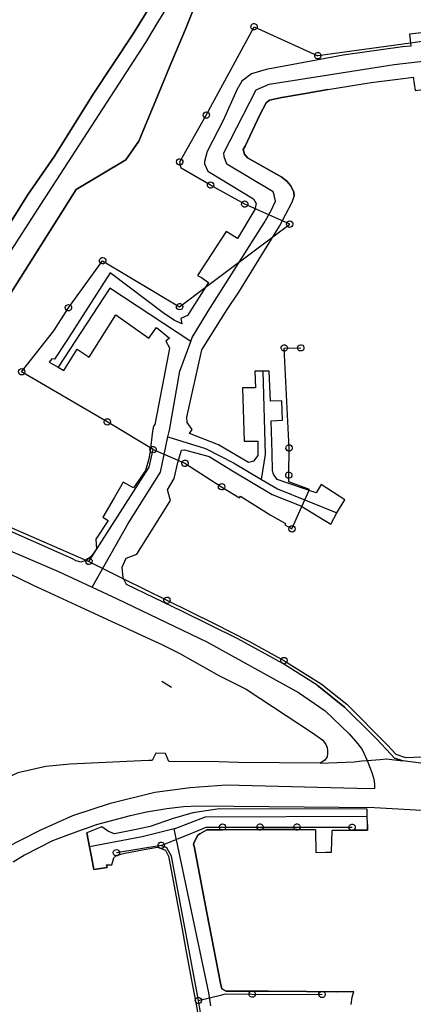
# Model space of a CAD drawing. Extents: x 166506 to 171543, y 332500 to 338212.
# Tile 134 of 139: x 170418 to 170566, y 336607 to 336978. Entities that reach past the tile are written whole.
import ezdxf

# ---------------------------------------------------------------- set-up
doc = ezdxf.new("R2010")
doc.units = 0
doc.header["$MEASUREMENT"] = 0
doc.layers.get('0').update_dxf_attribs({"color": 1, "linetype": 'CONTINUOUS'})
for name, color, linetype in [('IRISH_OS_1000S_FEATURE', 252, 'CONTINUOUS'), ('UNDERGROUND_ROUTE', 1, 'CONTINUOUS'), ('UUB', 1, 'CONTINUOUS')]:
    doc.layers.add(name, color=color, linetype=linetype)

# ---------------------------------------------------------------- blocks, each defined once
blk = doc.blocks.new('UUB_LOCATION_AC_T02')
at = {"color": 0, "linetype": 'ByBlock'}
blk.add_lwpolyline([(18862, 2286, -1), (-18862, -2286, -1), (18862, 2286)], format="xyb", close=True, dxfattribs=at)

msp = doc.modelspace()

# ---------------------------------------------------------------- linework, layer by layer
at = {"layer": 'IRISH_OS_1000S_FEATURE', "color": 9}
for points in [[(170484.129, 337000), (170468.829, 336974.803), (170465.277, 336968.953), (170424.228, 336905.829), (170400, 336868.247)], [(170413.025, 336872.338), (170439.069, 336913.551), (170457.874, 336924.717), (170462.772, 336931.825), (170471.283, 336952.357), (170474.194, 336959.379), (170480.296, 336973.996), (170485.58, 336987.322), (170493.592, 337000), (170478.128, 337000), (170471.036, 336989.188), (170461.014, 336972.802), (170460.389, 336971.78), (170445.463, 336949.435), (170430.931, 336926.09), (170420.695, 336911.425), (170408.982, 336892.874)], [(170461.014, 336972.802), (170471.036, 336989.188)], [(170485.58, 336987.322), (170480.296, 336973.996)], [(170635.697, 336979.341), (170635.307, 336978.297), (170633.466, 336976.058), (170630.237, 336974.985), (170607.483, 336972.281), (170605.612, 336972.045), (170604.836, 336976.782), (170590.654, 336975.215), (170591.169, 336970.821), (170580.42, 336969.471), (170579.543, 336973.775), (170564.858, 336972.146), (170565.387, 336967.621), (170562.272, 336967.278)], [(170579.543, 336973.775), (170564.858, 336972.146), (170565.387, 336967.621), (170562.272, 336967.278), (170539.841, 336964.157), (170533.202, 336962.988), (170510.792, 336958.784), (170505.225, 336957.097), (170501.575, 336954.355), (170499.676, 336951.14), (170494.588, 336939.545), (170488.507, 336927.917), (170487.547, 336924.182), (170487.465, 336923.28), (170488.715, 336920.526), (170506.022, 336910.122), (170507.045, 336908.286), (170506.466, 336906.071), (170499.976, 336895.115), (170495.695, 336897.74), (170484.883, 336881.215), (170486.32, 336880.371), (170488.984, 336878.523), (170481.053, 336866.063), (170478.61, 336865.017), (170478.922, 336862.939), (170476.085, 336864.353), (170472.387, 336866.795), (170451.95, 336882.153), (170435.317, 336856.313), (170430.906, 336849.676), (170429.896, 336849.82), (170428.955, 336848.58), (170432.252, 336846.649), (170434.484, 336845.341), (170439.473, 336853.472), (170443.961, 336850.44), (170454.025, 336866.317), (170466.478, 336857.575), (170469.387, 336861.584), (170474.255, 336857.626), (170472.882, 336856.447), (170474.275, 336853.938), (170474.113, 336852.378), (170468.756, 336825.069), (170468.234, 336824.434), (170467.93, 336822.513), (170467.012, 336814.999), (170466.467, 336812.103), (170465.238, 336807.77), (170460.78, 336801.257), (170456.857, 336803.379), (170453.47, 336797.45), (170449.134, 336790.192), (170451.198, 336788.866), (170446.528, 336781.815), (170446.811, 336778.266), (170444.873, 336775.397), (170443.141, 336773.999), (170440.896, 336773.214), (170439.138, 336773.744), (170437.433, 336774.565), (170409.534, 336786.94)], [(170460.389, 336971.78), (170461.014, 336972.802)], [(170480.296, 336973.996), (170474.194, 336959.379), (170471.283, 336952.357)], [(170400, 336878.744), (170408.982, 336892.874), (170420.695, 336911.425), (170430.931, 336926.09), (170445.463, 336949.435), (170460.389, 336971.78)], [(170482.393, 336856.351), (170482.919, 336857.785), (170488.864, 336867.696), (170509.999, 336901.06), (170512.66, 336905.691), (170514.242, 336909.21), (170513.85, 336911.531), (170513.394, 336912.643), (170495.923, 336923.068), (170494.897, 336925.83), (170494.845, 336927.429), (170507.051, 336951.129), (170511.86, 336953.242), (170559.073, 336960.695), (170614.574, 336967.072), (170625.161, 336968.047)], [(170562.272, 336967.278), (170539.841, 336964.157), (170533.202, 336962.988)], [(170533.202, 336962.988), (170510.792, 336958.784), (170505.225, 336957.097), (170501.575, 336954.355), (170499.676, 336951.14), (170494.588, 336939.545)], [(170562.506, 336955.38), (170566.26, 336955.859), (170566.984, 336950.929), (170581.436, 336952.585), (170581.139, 336957.59), (170585.257, 336957.96)], [(170417.179, 336767.25), (170423.08, 336764.432), (170427.529, 336762.377), (170439.006, 336757.074), (170452.591, 336750.798), (170456.65, 336748.922), (170463.959, 336745.573), (170471.412, 336742.156), (170478.194, 336738.738), (170492.984, 336730.564), (170503.179, 336725.325), (170528.315, 336708.89), (170532.17, 336706.104), (170533.285, 336704.47), (170533.731, 336703.338), (170533.956, 336702.16), (170533.893, 336701.079), (170533.81, 336699.878), (170532.95, 336698.629), (170531.108, 336697.447), (170544, 336698.039), (170546.858, 336698.318), (170548.855, 336698.47), (170553.767, 336698.841), (170556.143, 336699.059), (170558.192, 336698.885), (170562.391, 336698.317), (170559.175, 336699.402), (170557.751, 336700.815), (170552.415, 336706.645), (170550.882, 336708.159), (170540.364, 336718.545), (170530.001, 336726.818), (170517.013, 336734.989), (170500.048, 336744.269), (170478.975, 336754.757), (170458.141, 336764.73), (170456.791, 336767.288), (170456.471, 336771.268), (170457.954, 336774.667), (170461.956, 336776.212), (170474.642, 336796.383), (170473.543, 336800.462), (170476.117, 336804.72), (170477.514, 336810.788), (170478.789, 336815.437), (170479.967, 336815.465), (170489.3, 336812.984), (170498.116, 336807.578), (170513.062, 336798.674), (170523.873, 336794.449), (170535.137, 336787.518), (170537.498, 336791.721), (170540.449, 336796.716), (170531.478, 336802.486), (170529.605, 336799.334), (170514.896, 336804.281), (170513.578, 336806.403), (170513.171, 336807.553), (170513.076, 336814.427), (170512.711, 336826.449), (170516.929, 336826.673), (170516.682, 336833.922), (170512.425, 336833.866), (170511.892, 336845.15), (170509.682, 336845.185), (170506.485, 336845.155), (170506.711, 336838.86), (170501.811, 336838.872), (170502.497, 336818.839), (170507.67, 336818.81), (170507.589, 336813.425), (170505.98, 336811.277), (170504.056, 336810.707), (170492.843, 336817.379), (170481.876, 336821.702), (170482.903, 336823.141), (170480.981, 336825.808), (170480.811, 336827.834), (170486.537, 336853.186), (170493.919, 336865.013), (170496.116, 336868.408), (170500.463, 336874.968), (170515.811, 336899.791), (170520.641, 336908.794), (170521.339, 336911.076), (170521.274, 336912.706), (170519.983, 336915.075), (170518.715, 336916.608), (170516.638, 336918.23), (170503.732, 336925.497), (170502.564, 336926.901), (170502.074, 336928.699), (170502.845, 336929.916), (170508.442, 336941.646), (170510.729, 336946.199), (170512.03, 336947.293), (170516.642, 336948.193), (170524.92, 336949.638), (170534.038, 336951.224), (170550.4, 336953.836), (170562.506, 336955.38), (170566.26, 336955.859), (170566.984, 336950.929)], [(170534.038, 336951.224), (170550.4, 336953.836), (170562.506, 336955.38)], [(170471.283, 336952.357), (170462.772, 336931.825), (170457.874, 336924.717), (170439.069, 336913.551)], [(170534.038, 336951.224), (170524.92, 336949.638)], [(170516.642, 336948.193), (170512.03, 336947.293), (170510.729, 336946.199), (170508.442, 336941.646), (170502.845, 336929.916)], [(170524.92, 336949.638), (170516.642, 336948.193)], [(170494.588, 336939.545), (170488.507, 336927.917), (170487.547, 336924.182), (170487.465, 336923.28), (170488.715, 336920.526), (170506.022, 336910.122), (170507.045, 336908.286), (170506.466, 336906.071), (170499.976, 336895.115), (170495.695, 336897.74), (170484.883, 336881.215)], [(170502.845, 336929.916), (170502.074, 336928.699), (170502.564, 336926.901), (170503.732, 336925.497), (170516.638, 336918.23), (170518.715, 336916.608), (170519.983, 336915.075), (170521.274, 336912.706)], [(170439.069, 336913.551), (170413.025, 336872.338), (170412.207, 336870.923)], [(170500.463, 336874.968), (170515.811, 336899.791), (170520.641, 336908.794), (170521.339, 336911.076)], [(170521.274, 336912.706), (170521.339, 336911.076)], [(170478.922, 336862.939), (170476.085, 336864.353), (170472.387, 336866.795), (170451.95, 336882.153), (170435.317, 336856.313)], [(170484.883, 336881.215), (170486.32, 336880.371)], [(170486.32, 336880.371), (170488.984, 336878.523)], [(170482.393, 336856.351), (170451.746, 336876.365), (170432.252, 336846.649)], [(170488.984, 336878.523), (170481.053, 336866.063), (170478.61, 336865.017), (170478.922, 336862.939)], [(170496.116, 336868.408), (170500.463, 336874.968)], [(170481.876, 336821.702), (170482.903, 336823.141), (170480.981, 336825.808), (170480.811, 336827.834), (170486.537, 336853.186), (170493.919, 336865.013), (170496.116, 336868.408)], [(170434.484, 336845.341), (170439.473, 336853.472), (170443.961, 336850.44), (170454.025, 336866.317), (170466.478, 336857.575), (170469.387, 336861.584), (170474.255, 336857.626)], [(170474.255, 336857.626), (170472.882, 336856.447), (170474.275, 336853.938), (170474.113, 336852.378), (170468.756, 336825.069)], [(170435.317, 336856.313), (170430.906, 336849.676), (170429.896, 336849.82)], [(170473.738, 336820.385), (170474.285, 336822.955), (170478.264, 336845.104), (170482.393, 336856.351)], [(170429.896, 336849.82), (170428.955, 336848.58)], [(170428.955, 336848.58), (170432.252, 336846.649)], [(170432.252, 336846.649), (170434.484, 336845.341)], [(170509.682, 336845.185), (170506.485, 336845.155), (170506.711, 336838.86), (170501.811, 336838.872), (170502.497, 336818.839), (170507.67, 336818.81), (170507.589, 336813.425), (170505.98, 336811.277), (170504.056, 336810.707), (170492.843, 336817.379), (170481.876, 336821.702)], [(170508.973, 336804.386), (170510.541, 336813.703), (170509.682, 336845.185)], [(170511.892, 336845.15), (170509.682, 336845.185)], [(170540.449, 336796.716), (170531.478, 336802.486), (170529.605, 336799.334), (170514.896, 336804.281), (170513.578, 336806.403), (170513.171, 336807.553), (170513.076, 336814.427), (170512.711, 336826.449), (170516.929, 336826.673), (170516.682, 336833.922), (170512.425, 336833.866), (170511.892, 336845.15)], [(170468.756, 336825.069), (170468.234, 336824.434), (170467.93, 336822.513)], [(170445.113, 336763.788), (170458.723, 336787.798), (170470.904, 336807.108), (170473.738, 336820.385)], [(170467.93, 336822.513), (170467.012, 336814.999), (170466.467, 336812.103)], [(170473.738, 336820.385), (170487.903, 336816.058), (170498.425, 336810.653), (170508.973, 336804.386)], [(170477.514, 336810.788), (170478.789, 336815.437)], [(170478.789, 336815.437), (170479.967, 336815.465), (170489.3, 336812.984), (170498.116, 336807.578), (170513.062, 336798.674), (170523.873, 336794.449), (170535.137, 336787.518), (170537.498, 336791.721)], [(170530.001, 336726.818), (170517.013, 336734.989), (170500.048, 336744.269), (170478.975, 336754.757), (170458.141, 336764.73), (170456.791, 336767.288), (170456.471, 336771.268), (170457.954, 336774.667), (170461.956, 336776.212), (170474.642, 336796.383), (170473.543, 336800.462), (170476.117, 336804.72), (170477.514, 336810.788)], [(170466.467, 336812.103), (170465.238, 336807.77), (170460.78, 336801.257), (170456.857, 336803.379)], [(170456.857, 336803.379), (170453.47, 336797.45)], [(170508.973, 336804.386), (170515.039, 336800.782), (170537.498, 336791.721)], [(170453.47, 336797.45), (170449.134, 336790.192), (170451.198, 336788.866), (170446.528, 336781.815), (170446.811, 336778.266), (170444.873, 336775.397), (170443.141, 336773.999), (170440.896, 336773.214), (170439.138, 336773.744), (170437.433, 336774.565), (170409.534, 336786.94), (170400, 336790.907)], [(170537.498, 336791.721), (170540.449, 336796.716)], [(170400, 336783.472), (170432.438, 336769.638), (170445.113, 336763.788)], [(170414.875, 336768.367), (170417.179, 336767.25), (170423.08, 336764.432), (170427.529, 336762.377)], [(170427.529, 336762.377), (170439.006, 336757.074)], [(170445.113, 336763.788), (170454.601, 336759.341), (170488.405, 336743.209), (170523.018, 336724.075), (170533.035, 336717.15), (170542.126, 336708.51), (170545.249, 336704.951), (170546.94, 336702.62), (170548.855, 336698.47)], [(170439.006, 336757.074), (170452.591, 336750.798)], [(170452.591, 336750.798), (170456.65, 336748.922), (170463.959, 336745.573)], [(170463.959, 336745.573), (170471.412, 336742.156), (170478.194, 336738.738)], [(170478.194, 336738.738), (170492.984, 336730.564), (170503.179, 336725.325)], [(170503.179, 336725.325), (170528.315, 336708.89), (170532.17, 336706.104), (170533.285, 336704.47), (170533.731, 336703.338), (170533.956, 336702.16), (170533.893, 336701.079), (170533.81, 336699.878), (170532.95, 336698.629), (170531.108, 336697.447)], [(170530.001, 336726.818), (170540.364, 336718.545), (170550.882, 336708.159)], [(170550.882, 336708.159), (170552.415, 336706.645), (170557.751, 336700.815), (170559.175, 336699.402), (170562.391, 336698.317)], [(170463.638, 336698.351), (170436.885, 336697.132), (170427.624, 336696.199)], [(170466.462, 336698.506), (170463.638, 336698.351)], [(170492.957, 336697.963), (170474.063, 336698.156), (170472.856, 336701.153), (170469.205, 336701.3), (170467.748, 336698.538), (170466.462, 336698.506)], [(170531.108, 336697.447), (170500.403, 336697.751), (170492.957, 336697.963)], [(170531.108, 336697.447), (170544, 336698.039), (170546.858, 336698.318), (170548.855, 336698.47)], [(170531.108, 336697.447), (170544, 336698.039), (170546.858, 336698.318), (170548.855, 336698.47)], [(170548.855, 336698.47), (170553.767, 336698.841), (170556.143, 336699.059)], [(170548.855, 336698.47), (170553.767, 336698.841), (170556.143, 336699.059)], [(170548.855, 336698.47), (170550.679, 336693.913), (170551.431, 336691.462), (170551.609, 336689.63), (170551.711, 336687.883)], [(170556.143, 336699.059), (170558.192, 336698.885), (170562.391, 336698.317)], [(170556.143, 336699.059), (170558.192, 336698.885), (170562.391, 336698.317)], [(170569.175, 336697.429), (170562.391, 336698.317)], [(170427.624, 336696.199), (170417.133, 336693.822), (170413.095, 336692), (170409.114, 336689.187)], [(170400, 336657.698), (170412.452, 336665.528), (170425.546, 336672.218), (170437.904, 336677.781), (170452.006, 336682.377), (170468.725, 336686.587), (170482.065, 336688.281), (170495.707, 336689.372), (170544.978, 336688.069), (170551.711, 336687.883)], [(170442.796, 336672.906), (170446.782, 336674.396), (170459.648, 336677.741), (170465.661, 336679.122), (170473.296, 336680.368), (170479.621, 336681.144), (170485.207, 336681.431), (170551.618, 336680.75)], [(170542.799, 336606.555), (170543.285, 336609.361), (170543.841, 336611.44), (170537.407, 336611.356), (170525.939, 336611.46), (170511.698, 336611.59), (170511.363, 336611.591), (170499.57, 336611.631), (170495.654, 336611.619), (170494.033, 336612.414), (170493.554, 336614.596), (170488.552, 336640.498), (170483.585, 336666.221), (170483.382, 336666.828), (170483.567, 336667.704), (170485.025, 336670.353), (170485.724, 336670.904), (170488.336, 336672.374), (170494.199, 336672.401), (170508.449, 336672.438), (170522.503, 336672.474), (170529.345, 336672.388), (170529.561, 336663.888), (170533.349, 336663.902), (170535.48, 336663.91), (170535.689, 336672.124), (170543.151, 336672.226), (170548.961, 336672.239), (170549.01, 336674.328), (170548.941, 336677.516), (170548.884, 336680.183), (170493.119, 336680.256), (170483.168, 336678.771), (170475.264, 336676.553), (170467.008, 336673.602), (170461.728, 336672.52), (170453.504, 336670.923), (170451.29, 336671.772), (170448.823, 336673.461), (170443.105, 336671.287), (170444.11, 336666.014), (170444.845, 336662.155), (170445.734, 336657.488), (170450.82, 336658.241), (170450.554, 336659.235), (170452.617, 336659.199), (170453.301, 336661.878), (170454.48, 336662.826), (170457.411, 336663.534), (170466.121, 336665.165), (170469.752, 336665.845), (170472.854, 336664.656), (170473.991, 336662.484), (170475.006, 336656.572), (170475.006, 336656.572), (170479.038, 336634.95), (170480.369, 336627.837), (170482.525, 336616.31), (170484.716, 336604.601)], [(170548.941, 336677.516), (170548.884, 336680.183), (170493.119, 336680.256), (170483.168, 336678.771), (170475.264, 336676.553), (170467.008, 336673.602), (170461.728, 336672.52), (170453.504, 336670.923), (170451.29, 336671.772), (170448.823, 336673.461), (170443.105, 336671.287)], [(170551.618, 336680.75), (170564.983, 336680.036)], [(170564.983, 336680.036), (170569.335, 336679.803)], [(170476.119, 336672.726), (170487.929, 336677.258), (170548.941, 336677.516)], [(170549.01, 336674.328), (170548.941, 336677.516)], [(170442.796, 336672.906), (170435.19, 336670.066)], [(170476.119, 336672.726), (170463.968, 336669.769), (170444.11, 336666.014)], [(170489.854, 336606.075), (170489.197, 336610.936), (170476.119, 336672.726)], [(170494.199, 336672.401), (170488.336, 336672.374), (170485.724, 336670.904), (170485.025, 336670.353), (170483.567, 336667.704), (170483.382, 336666.828)], [(170508.449, 336672.438), (170494.199, 336672.401)], [(170522.503, 336672.474), (170508.449, 336672.438)], [(170529.345, 336672.388), (170522.503, 336672.474)], [(170529.345, 336672.388), (170529.561, 336663.888), (170533.349, 336663.902)], [(170533.349, 336663.902), (170535.48, 336663.91), (170535.689, 336672.124)], [(170543.151, 336672.226), (170535.689, 336672.124)], [(170548.961, 336672.239), (170543.151, 336672.226)], [(170549.01, 336674.328), (170548.961, 336672.239)], [(170435.19, 336670.066), (170430.13, 336668.175), (170419.586, 336662.828), (170415.355, 336660.166)], [(170444.11, 336666.014), (170443.105, 336671.287)], [(170444.845, 336662.155), (170444.11, 336666.014)], [(170450.554, 336659.235), (170452.617, 336659.199), (170453.301, 336661.878), (170454.48, 336662.826), (170457.411, 336663.534), (170466.121, 336665.165)], [(170466.121, 336665.165), (170469.752, 336665.845), (170472.854, 336664.656), (170473.991, 336662.484), (170475.006, 336656.572)], [(170483.382, 336666.828), (170483.585, 336666.221), (170488.552, 336640.498)], [(170445.734, 336657.488), (170444.845, 336662.155)], [(170450.554, 336659.235), (170450.82, 336658.241), (170445.734, 336657.488)], [(170475.006, 336656.572), (170479.038, 336634.95)], [(170488.552, 336640.498), (170493.554, 336614.596)], [(170479.038, 336634.95), (170480.369, 336627.837)], [(170480.369, 336627.837), (170482.525, 336616.31)], [(170482.525, 336616.31), (170484.716, 336604.601), (170485.049, 336602.196)], [(170493.554, 336614.596), (170494.033, 336612.414), (170495.654, 336611.619), (170499.57, 336611.631)], [(170499.57, 336611.631), (170511.363, 336611.591)], [(170511.363, 336611.591), (170511.698, 336611.59), (170525.939, 336611.46)], [(170525.939, 336611.46), (170537.407, 336611.356)], [(170537.407, 336611.356), (170543.841, 336611.44)], [(170542.799, 336606.555), (170543.285, 336609.361)], [(170543.285, 336609.361), (170543.841, 336611.44)]]:
    msp.add_lwpolyline(points, dxfattribs=at)
at = {"layer": 'UNDERGROUND_ROUTE'}
for points in [[(170488.19, 336941.607), (170506.215, 336974.906)], [(170506.215, 336974.906), (170530.273, 336963.985)], [(170565.256, 336968.741), (170530.273, 336963.985)], [(170572.966, 336969.789), (170565.256, 336968.741)], [(170478.185, 336923.965), (170488.19, 336941.607)], [(170489.794, 336915.258), (170478.714, 336921.655), (170478.185, 336923.965)], [(170502.702, 336908.079), (170489.794, 336915.258)], [(170519.657, 336900.518), (170502.702, 336908.079)], [(170513.337, 336895.79), (170519.657, 336900.518)], [(170487.826, 336876.704), (170513.337, 336895.79)], [(170436.18, 336869.052), (170449.087, 336886.771)], [(170449.087, 336886.771), (170478.109, 336869.434)], [(170478.109, 336869.434), (170487.826, 336876.704)], [(170418.537, 336844.917), (170430.698, 336860.291), (170436.18, 336869.052)], [(170517.63, 336853.874), (170523.836, 336853.931)], [(170519.434, 336816.2), (170517.63, 336853.874)], [(170450.844, 336826.053), (170418.537, 336844.917)], [(170468.13, 336815.595), (170450.844, 336826.053)], [(170443.9, 336773.51), (170466.605, 336808.964), (170468.13, 336815.595)], [(170468.13, 336815.595), (170480.157, 336810.429)], [(170519.314, 336805.98), (170519.434, 336816.2)], [(170480.157, 336810.429), (170493.984, 336801.612)], [(170527.1, 336800.624), (170519.313, 336803.484), (170519.314, 336805.98)], [(170493.984, 336801.612), (170500.713, 336797.392), (170501.119, 336798.05), (170512.317, 336791.058), (170518.068, 336787.815), (170517.764, 336787.283), (170520.516, 336785.741)], [(170524.262, 336794.209), (170527.1, 336800.624)], [(170520.516, 336785.741), (170524.262, 336794.209)], [(170406.935, 336789.527), (170443.9, 336773.51)], [(170443.9, 336773.51), (170456.955, 336766.978)], [(170456.955, 336766.978), (170473.36, 336758.866)], [(170473.36, 336758.866), (170491.127, 336750.072), (170504.232, 336743.426), (170517.479, 336736.147)], [(170517.479, 336736.147), (170531.561, 336727.402), (170541.188, 336719.762), (170556.529, 336704.297), (170559.759, 336700.818), (170563.362, 336699.576), (170579.77, 336700.204)], [(170471.431, 336728.431), (170475.112, 336726.155)], [(170483.595, 336671.515), (170488.204, 336673.37), (170494.319, 336673.389)], [(170494.319, 336673.389), (170508.477, 336673.435)], [(170508.477, 336673.435), (170522.402, 336673.435)], [(170522.402, 336673.435), (170543.207, 336673.316)], [(170471.188, 336666.52), (170483.595, 336671.515)], [(170471.188, 336666.52), (170454.28, 336663.724)], [(170485.218, 336608.099), (170475.049, 336662.505), (170473.325, 336665.602), (170471.188, 336666.52)], [(170485.218, 336608.099), (170494.066, 336610.25)], [(170494.066, 336610.25), (170495.434, 336610.582), (170505.506, 336610.513)], [(170505.506, 336610.513), (170531.849, 336610.353)], [(170485.897, 336598.015), (170486.501, 336600.588), (170485.218, 336608.099)]]:
    msp.add_lwpolyline(points, dxfattribs=at)

# ---------------------------------------------------------------- block references
at = {"layer": 'UUB'}
for p, xscale, yscale, rotation in [((170506.215, 336974.906), 6.3e-05, 6.3e-05, 335.584582), ((170530.273, 336963.985), 6.3e-05, 6.3e-05, 187.742001), ((170488.19, 336941.607), 6.3e-05, 6.3e-05, 60.441881), ((170478.185, 336923.965), 6.3e-05, 6.3e-05, 102.898569), ((170489.794, 336915.258), 6.3e-05, 6.3e-05, 150.918644), ((170502.702, 336908.079), 6.2e-05, 6.2e-05, 155.965744), ((170519.657, 336900.518), 6.3e-05, 6.3e-05, 36.800209), ((170449.087, 336886.771), 6.3e-05, 6.3e-05, 53.929391), ((170436.18, 336869.052), 6.3e-05, 6.3e-05, 57.96464599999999), ((170478.109, 336869.434), 6.3e-05, 6.3e-05, 329.146987), ((170517.63, 336853.874), 6.3e-05, 6.3e-05, 0.5262269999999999), ((170523.836, 336853.931), 6.3e-05, 6.3e-05, 0.5262269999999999), ((170418.537, 336844.917), 6.3e-05, 6.3e-05, 149.719427), ((170450.844, 336826.053), 6.3e-05, 6.3e-05, 148.826134), ((170468.13, 336815.595), 6.3e-05, 6.3e-05, 77.048304), ((170519.434, 336816.2), 6.3e-05, 6.3e-05, 89.32728399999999), ((170480.157, 336810.429), 6.3e-05, 6.3e-05, 336.754855), ((170519.314, 336805.98), 6.2e-05, 6.2e-05, 89.97704599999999), ((170493.984, 336801.612), 6.3e-05, 6.3e-05, 327.906683), ((170520.516, 336785.741), 6.3e-05, 6.3e-05, 330.737229), ((170443.9, 336773.51), 6.3e-05, 6.3e-05, 336.57283), ((170473.36, 336758.866), 6.3e-05, 6.3e-05, 333.68837), ((170517.479, 336736.147), 6.3e-05, 6.3e-05, 331.211958), ((170494.319, 336673.389), 6.3e-05, 6.3e-05, 0.178024), ((170508.477, 336673.435), 6.2e-05, 6.2e-05, 0.186156), ((170522.402, 336673.435), 6.3e-05, 6.3e-05, 359.672284), ((170543.207, 336673.316), 6.3e-05, 6.3e-05, 359.672284), ((170454.28, 336663.724), 6.3e-05, 6.3e-05, 189.38977), ((170471.188, 336666.52), 6.3e-05, 6.3e-05, 189.38977), ((170485.218, 336608.099), 6.2e-05, 6.2e-05, 99.693489), ((170505.506, 336610.513), 6.3e-05, 6.3e-05, 359.607491), ((170531.849, 336610.353), 6.3e-05, 6.3e-05, 359.652006)]:
    msp.add_blockref('UUB_LOCATION_AC_T02', p, dxfattribs=dict(at, xscale=xscale, yscale=yscale, rotation=rotation))

doc.saveas('drawing.dxf')
